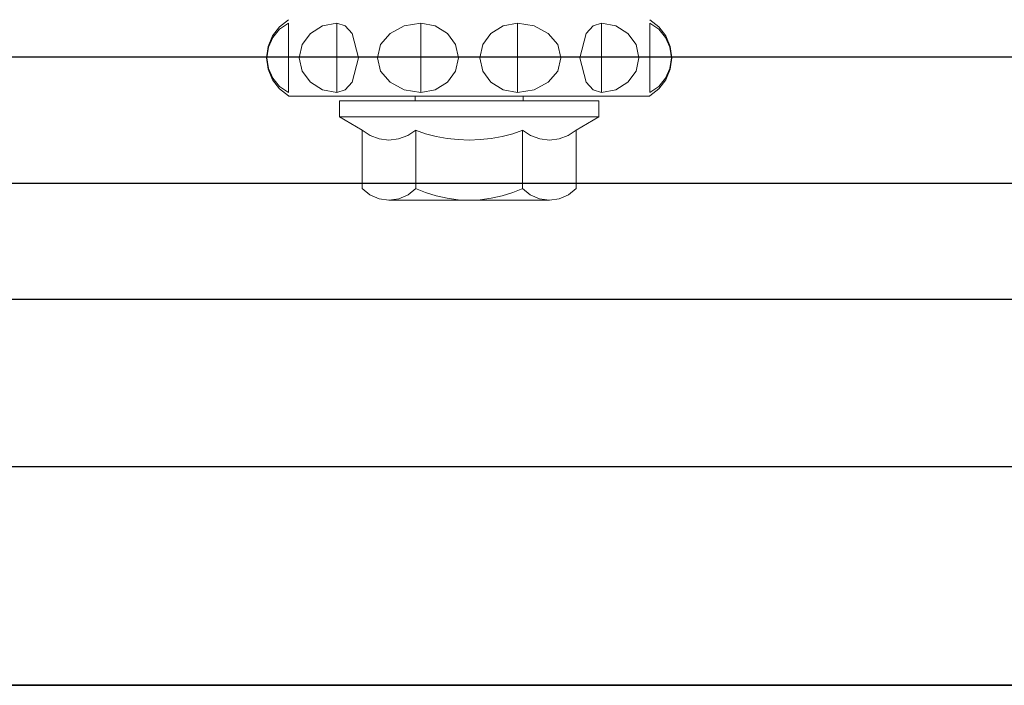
# Model space of a CAD drawing. Header units: millimetres. Extents: x -312551 to 250764, y -35891 to 59426.
# Tile 68 of 256: x -235453 to -235414, y 9071 to 9097. Entities that reach past the tile are written whole.
import ezdxf

# ---------------------------------------------------------------- set-up
doc = ezdxf.new("R2010")
doc.units = ezdxf.units.MM
doc.header["$LTSCALE"] = 2.5
doc.layers.add('Rails', color=1, linetype='Continuous')

# ---------------------------------------------------------------- blocks, each defined once
blk = doc.blocks.new('KP Tile fastener')
at = {"layer": 'Rails', "color": 7, "linetype": 'Continuous', "lineweight": 0}
for p, q in [((-2.831679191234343, 7.814422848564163), (-3.241875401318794, 7.641923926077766)), ((-2.802296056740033, 7.803854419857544), (-3.181301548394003, 7.633400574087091)), ((-2.385008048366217, 7.874996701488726), (-2.831679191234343, 7.814422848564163)), ((-2.385008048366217, 7.863834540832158), (-2.802296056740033, 7.803854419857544)), ((-1.938330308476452, 7.815471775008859), (-2.385008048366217, 7.874996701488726)), ((-1.967713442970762, 7.803854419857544), (-2.385008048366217, 7.863834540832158)), ((-1.588707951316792, 7.633400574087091), (-1.967713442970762, 7.803854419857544)), ((-1.528134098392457, 7.645275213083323), (-1.938330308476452, 7.815471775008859)), ((-3.594222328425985, 7.371320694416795), (-3.867332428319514, 7.016453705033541)), ((-3.499053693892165, 7.366696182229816), (-3.732588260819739, 7.017957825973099)), ((-3.241875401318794, 7.641923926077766), (-3.594222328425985, 7.371320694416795)), ((-3.181301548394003, 7.633400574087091), (-3.499053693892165, 7.366696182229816)), ((-1.27095580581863, 7.366696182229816), (-1.588707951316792, 7.633400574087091)), ((-1.17578717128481, 7.376974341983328), (-1.528134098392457, 7.645275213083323)), ((-1.037421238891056, 7.017957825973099), (-1.27095580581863, 7.366696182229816)), ((-0.9026770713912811, 7.023149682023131), (-1.17578717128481, 7.376974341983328)), ((-3.870010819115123, 1.13686837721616e-13), (-3.870010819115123, 7.020009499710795)), ((-3.72975813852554, 7.020009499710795), (-1.040277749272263, 7.020009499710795)), ((-2.385008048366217, 6.600551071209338), (-2.899621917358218, 6.489285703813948)), ((-1.870413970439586, 6.489285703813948), (-2.385008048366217, 6.600551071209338)), ((-3.335882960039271, 6.172476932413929), (-3.627398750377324, 5.698322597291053)), ((-2.899621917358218, 6.489285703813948), (-3.335882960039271, 6.172476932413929)), ((-1.434152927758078, 6.172476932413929), (-1.870413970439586, 6.489285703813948)), ((-1.142637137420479, 5.698322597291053), (-1.434152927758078, 6.172476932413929)), ((-3.627398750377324, 5.698322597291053), (-3.72975813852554, 5.139000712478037)), ((-1.040277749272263, 5.139000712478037), (-1.142637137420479, 5.698322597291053)), ((-5.189883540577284, 4.156928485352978), (-4.68001293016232, 5.039992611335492)), ((-4.68001293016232, 0), (-4.68001293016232, 5.039992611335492)), ((-4.68001293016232, 5.039992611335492), (-4.050023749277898, 5.039992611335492)), ((-4.050023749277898, 0), (-4.050023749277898, 5.039992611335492)), ((-3.72975813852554, 5.139000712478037), (-1.040277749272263, 5.139000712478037)), ((-3.72975813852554, 5.139000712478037), (-3.627398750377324, 4.816083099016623)), ((-1.142637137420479, 4.816083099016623), (-1.040277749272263, 5.139000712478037)), ((-3.627398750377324, 4.816083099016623), (-3.335882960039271, 4.542333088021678)), ((-1.434152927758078, 4.542333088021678), (-1.142637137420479, 4.816083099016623)), ((-3.335882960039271, 4.542333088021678), (-2.385008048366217, 4.295182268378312)), ((-2.385008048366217, 4.295182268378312), (-1.434152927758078, 4.542333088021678)), ((-7.712201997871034, 3.859039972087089), (-7.866202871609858, 3.502589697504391)), ((-7.469128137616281, 4.158590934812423), (-7.712201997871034, 3.859039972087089)), ((-7.470038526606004, 4.156928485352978), (-5.189883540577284, 4.156928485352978)), ((-5.401806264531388, 3.845582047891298), (-5.534089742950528, 3.491922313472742)), ((-5.191387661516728, 4.153992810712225), (-5.401806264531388, 3.845582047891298)), ((-7.866202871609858, 3.502589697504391), (-7.920008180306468, 3.117693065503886)), ((-5.534089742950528, 3.491922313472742), (-5.580018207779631, 3.117693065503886)), ((-2.385008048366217, 3.568652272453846), (-2.899621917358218, 3.440188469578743)), ((-1.870413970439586, 3.440188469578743), (-2.385008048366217, 3.568652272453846)), ((-7.920034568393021, 1.13686837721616e-13), (-7.920034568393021, 3.117693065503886)), ((-7.920008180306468, 3.117693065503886), (-7.866202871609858, 2.732789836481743)), ((-5.580018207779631, 3.117693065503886), (-5.534089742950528, 2.741873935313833)), ((-3.335882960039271, 3.074344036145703), (-3.627398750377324, 2.526844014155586)), ((-2.899621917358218, 3.440188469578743), (-3.335882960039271, 3.074344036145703)), ((-1.434152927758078, 3.074344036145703), (-1.870413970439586, 3.440188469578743)), ((-1.142637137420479, 2.526844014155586), (-1.434152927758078, 3.074344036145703)), ((-7.866202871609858, 2.732789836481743), (-7.712201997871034, 2.376339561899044)), ((-5.534089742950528, 2.741873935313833), (-5.401806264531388, 2.385245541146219)), ((-7.712201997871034, 2.376339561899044), (-7.469128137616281, 2.07678859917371)), ((-5.401806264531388, 2.385245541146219), (-5.191387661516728, 2.075231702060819)), ((-3.627398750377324, 2.526844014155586), (-3.72975813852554, 1.881008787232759)), ((-1.040277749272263, 1.881008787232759), (-1.142637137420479, 2.526844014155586)), ((-7.468580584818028, 2.080661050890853), (-7.621050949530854, 1.69090901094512)), ((-7.470038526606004, 2.078451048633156), (-5.189883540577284, 2.078451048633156)), ((-5.199416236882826, 2.08208600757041), (-5.333566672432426, 1.691456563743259)), ((-4.050023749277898, 2.092502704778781), (-3.870010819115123, 2.092502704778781)), ((-7.621050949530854, 1.69090901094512), (-7.746203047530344, 1.2804291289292)), ((-5.333566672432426, 1.691456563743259), (-5.439772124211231, 1.278265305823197)), ((-3.72975813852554, 1.881008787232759), (-1.040277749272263, 1.881008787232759)), ((-3.72975813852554, 1.881008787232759), (-3.627398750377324, 1.321686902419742)), ((-1.142637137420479, 1.321686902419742), (-1.040277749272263, 1.881008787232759)), ((-7.746203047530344, 1.2804291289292), (-7.840263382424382, 0.8567618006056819)), ((-5.439772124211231, 1.278265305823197), (-5.516970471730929, 0.8521768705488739)), ((-3.627398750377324, 1.321686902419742), (-3.335882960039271, 0.8475325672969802)), ((-1.434152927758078, 0.8475325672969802), (-1.142637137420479, 1.321686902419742)), ((-7.840263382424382, 0.8567618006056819), (-7.899465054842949, 0.4274342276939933)), ((-5.516970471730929, 0.8521768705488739), (-5.564073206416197, 0.4228690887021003)), ((-3.335882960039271, 0.8475325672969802), (-2.899621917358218, 0.530697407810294)), ((-1.870413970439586, 0.530697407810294), (-1.434152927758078, 0.8475325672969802)), ((-7.899465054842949, 0.4274342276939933), (-7.920034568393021, 0)), ((-7.899465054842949, 0.4274342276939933), (-7.920034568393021, 0)), ((-5.564073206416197, 0.4228690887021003), (-5.580018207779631, 0)), ((-5.564073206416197, 0.4228690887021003), (-5.580018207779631, 0)), ((-2.899621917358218, 0.530697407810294), (-2.385008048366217, 0.4194584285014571)), ((-2.899621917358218, 0.530697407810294), (-2.385008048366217, 0.4194584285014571)), ((-2.385008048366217, 0.4194584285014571), (-1.870413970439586, 0.530697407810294)), ((-2.385008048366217, 0.4194584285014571), (-1.870413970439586, 0.530697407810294)), ((-7.899465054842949, -0.4274342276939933), (-7.920034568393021, 0)), ((-7.899465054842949, -0.4274342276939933), (-7.920034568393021, 0)), ((-5.564073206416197, -0.4228690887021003), (-5.580018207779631, 0)), ((-5.564073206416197, -0.4228690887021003), (-5.580018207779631, 0)), ((-4.68001293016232, 0), (-4.68001293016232, -5.039992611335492)), ((-4.050023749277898, 0), (-4.050023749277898, -5.039992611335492)), ((-7.920034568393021, -1.13686837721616e-13), (-7.920034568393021, -3.117693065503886)), ((-3.870010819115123, -1.13686837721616e-13), (-3.870010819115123, -7.020009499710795)), ((-7.840263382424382, -0.8567618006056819), (-7.899465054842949, -0.4274342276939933)), ((-7.840263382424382, -0.8567618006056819), (-7.899465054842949, -0.4274342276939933)), ((-5.516970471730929, -0.8521768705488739), (-5.564073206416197, -0.4228690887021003)), ((-5.516970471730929, -0.8521768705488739), (-5.564073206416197, -0.4228690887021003)), ((-3.335882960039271, -0.8475325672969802), (-2.899621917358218, -0.530697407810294)), ((-3.335882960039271, -0.8475325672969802), (-2.899621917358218, -0.530697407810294)), ((-2.899621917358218, -0.530697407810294), (-2.385008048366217, -0.4194584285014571)), ((-2.899621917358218, -0.530697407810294), (-2.385008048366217, -0.4194584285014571)), ((-2.385008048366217, -0.4194584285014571), (-1.870413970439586, -0.530697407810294)), ((-2.385008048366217, -0.4194584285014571), (-1.870413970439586, -0.530697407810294)), ((-1.870413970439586, -0.530697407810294), (-1.434152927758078, -0.8475325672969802)), ((-1.870413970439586, -0.530697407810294), (-1.434152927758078, -0.8475325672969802)), ((-7.746203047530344, -1.2804291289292), (-7.840263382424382, -0.8567618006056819)), ((-5.439772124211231, -1.278265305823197), (-5.516970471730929, -0.8521768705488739)), ((-3.627398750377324, -1.321686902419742), (-3.335882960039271, -0.8475325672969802)), ((-1.434152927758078, -0.8475325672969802), (-1.142637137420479, -1.321686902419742)), ((-7.621050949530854, -1.69090901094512), (-7.746203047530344, -1.2804291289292)), ((-5.333566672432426, -1.691456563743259), (-5.439772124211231, -1.278265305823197)), ((-3.72975813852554, -1.881008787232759), (-3.627398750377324, -1.321686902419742)), ((-1.142637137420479, -1.321686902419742), (-1.040277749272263, -1.881008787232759)), ((-7.468580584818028, -2.080661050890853), (-7.621050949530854, -1.69090901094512)), ((-5.199416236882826, -2.08208600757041), (-5.333566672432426, -1.691456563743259)), ((-3.627398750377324, -2.526844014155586), (-3.72975813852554, -1.881008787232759)), ((-3.72975813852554, -1.881008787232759), (-1.040277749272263, -1.881008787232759)), ((-1.040277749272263, -1.881008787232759), (-1.142637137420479, -2.526844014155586)), ((-7.712201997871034, -2.376339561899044), (-7.469128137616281, -2.07678859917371)), ((-7.470038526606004, -2.078451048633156), (-5.189883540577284, -2.078451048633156)), ((-5.401806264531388, -2.385245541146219), (-5.191387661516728, -2.075231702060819)), ((-4.050023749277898, -2.092502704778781), (-3.870010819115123, -2.092502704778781)), ((-7.866202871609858, -2.732789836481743), (-7.712201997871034, -2.376339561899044)), ((-5.534089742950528, -2.741873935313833), (-5.401806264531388, -2.385245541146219)), ((-3.335882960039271, -3.074344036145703), (-3.627398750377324, -2.526844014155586)), ((-1.142637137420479, -2.526844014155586), (-1.434152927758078, -3.074344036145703)), ((-7.920008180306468, -3.117693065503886), (-7.866202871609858, -2.732789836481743)), ((-5.580018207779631, -3.117693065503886), (-5.534089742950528, -2.741873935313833)), ((-7.866202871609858, -3.502589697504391), (-7.920008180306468, -3.117693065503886)), ((-5.534089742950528, -3.491922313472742), (-5.580018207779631, -3.117693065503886)), ((-2.899621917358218, -3.440188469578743), (-3.335882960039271, -3.074344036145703)), ((-2.385008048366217, -3.568652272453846), (-2.899621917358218, -3.440188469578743)), ((-1.870413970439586, -3.440188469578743), (-2.385008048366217, -3.568652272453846)), ((-1.434152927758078, -3.074344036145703), (-1.870413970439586, -3.440188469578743)), ((-7.712201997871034, -3.859039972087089), (-7.866202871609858, -3.502589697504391)), ((-5.401806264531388, -3.845582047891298), (-5.534089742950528, -3.491922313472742)), ((-7.469128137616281, -4.158590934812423), (-7.712201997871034, -3.859039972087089)), ((-7.470038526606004, -4.156928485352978), (-5.189883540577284, -4.156928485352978)), ((-5.191387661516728, -4.153992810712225), (-5.401806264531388, -3.845582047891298)), ((-5.189883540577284, -4.156928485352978), (-4.68001293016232, -5.039992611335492)), ((-3.627398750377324, -4.816083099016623), (-3.335882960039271, -4.542333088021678)), ((-3.335882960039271, -4.542333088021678), (-2.385008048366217, -4.295182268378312)), ((-2.385008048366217, -4.295182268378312), (-1.434152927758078, -4.542333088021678)), ((-1.434152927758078, -4.542333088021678), (-1.142637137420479, -4.816083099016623)), ((-3.72975813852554, -5.139000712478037), (-3.627398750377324, -4.816083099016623)), ((-1.142637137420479, -4.816083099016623), (-1.040277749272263, -5.139000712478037)), ((-4.68001293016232, -5.039992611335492), (-4.050023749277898, -5.039992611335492)), ((-3.627398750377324, -5.698322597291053), (-3.72975813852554, -5.139000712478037)), ((-3.72975813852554, -5.139000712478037), (-1.040277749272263, -5.139000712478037)), ((-1.040277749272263, -5.139000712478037), (-1.142637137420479, -5.698322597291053)), ((-3.335882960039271, -6.172476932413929), (-3.627398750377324, -5.698322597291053)), ((-1.142637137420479, -5.698322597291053), (-1.434152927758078, -6.172476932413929)), ((-2.899621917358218, -6.489285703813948), (-3.335882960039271, -6.172476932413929)), ((-2.385008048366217, -6.600551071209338), (-2.899621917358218, -6.489285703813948)), ((-1.870413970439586, -6.489285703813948), (-2.385008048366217, -6.600551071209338)), ((-1.434152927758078, -6.172476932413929), (-1.870413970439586, -6.489285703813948)), ((-3.594222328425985, -7.371320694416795), (-3.867332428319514, -7.016453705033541)), ((-3.499053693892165, -7.366696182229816), (-3.732588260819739, -7.017957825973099)), ((-3.72975813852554, -7.020009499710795), (-1.040277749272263, -7.020009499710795)), ((-1.037421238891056, -7.017957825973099), (-1.27095580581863, -7.366696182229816)), ((-0.9026770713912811, -7.023149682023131), (-1.17578717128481, -7.376974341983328)), ((-3.241875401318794, -7.641923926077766), (-3.594222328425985, -7.371320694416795)), ((-3.181301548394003, -7.633400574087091), (-3.499053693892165, -7.366696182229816)), ((-2.831679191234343, -7.814422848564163), (-3.241875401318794, -7.641923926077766)), ((-2.802296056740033, -7.803854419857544), (-3.181301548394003, -7.633400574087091)), ((-1.588707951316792, -7.633400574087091), (-1.967713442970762, -7.803854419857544)), ((-1.528134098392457, -7.645275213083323), (-1.938330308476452, -7.815471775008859)), ((-1.27095580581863, -7.366696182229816), (-1.588707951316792, -7.633400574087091)), ((-1.17578717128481, -7.376974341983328), (-1.528134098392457, -7.645275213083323)), ((-2.385008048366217, -7.874996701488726), (-2.831679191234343, -7.814422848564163)), ((-2.385008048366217, -7.863834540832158), (-2.802296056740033, -7.803854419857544)), ((-1.967713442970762, -7.803854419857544), (-2.385008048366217, -7.863834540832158)), ((-1.938330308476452, -7.815471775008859), (-2.385008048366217, -7.874996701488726))]:
    blk.add_line(p, q, dxfattribs=at)

msp = doc.modelspace()

# ---------------------------------------------------------------- linework, layer by layer
at = {"color": 8, "linetype": 'Continuous'}
for p, q in [((-235747.8251178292, 9095.403706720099), (-235185.1682635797, 9095.403706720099)), ((-235747.8251178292, 9090.490736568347), (-235185.1682635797, 9090.490736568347))]:
    msp.add_line(p, q, dxfattribs=at)
at = {"color": 8}
for p, q in [((-235170.8183039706, 9085.974258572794), (-235747.8183039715, 9085.974258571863)), ((-242645.5114055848, 9079.474258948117), (-235250.5114055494, 9079.474258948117)), ((-242645.5114055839, 9079.474258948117), (-235250.5114055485, 9079.474258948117)), ((-235155.8183039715, 9070.974258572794), (-235747.8183039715, 9070.974258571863))]:
    msp.add_line(p, q, dxfattribs=at)
for points in [[(-235747.8183039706, 9070.974258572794), (-235155.8183039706, 9070.974258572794), (-235170.8183039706, 9085.974258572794), (-235747.8251178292, 9085.974258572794), (-235747.8183039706, 9070.974258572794)], [(-241860.5114093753, 9079.474258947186), (-241860.5114093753, 9079.474258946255), (-235250.5114055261, 9079.474258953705)]]:
    msp.add_lwpolyline(points, dxfattribs=at)

# ---------------------------------------------------------------- block references
at = {"color": 8, "linetype": 'Continuous', "xscale": -1, "rotation": 270}
msp.add_blockref('KP Tile fastener', (-235435.1682635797, 9097.744532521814), dxfattribs=at)

doc.saveas('drawing.dxf')
